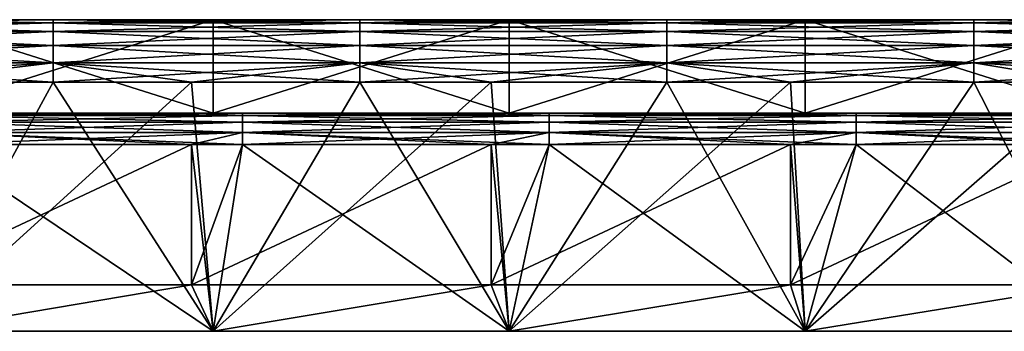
# Model space of a CAD drawing. Header units: millimetres. Extents: x -125 to 125, y -5 to 106.
# Tile 111 of 206: x -63 to -32, y 96 to 106. Entities that reach past the tile are written whole.
import ezdxf

# ---------------------------------------------------------------- set-up
doc = ezdxf.new("R2010")
doc.units = ezdxf.units.MM
doc.header["$LTSCALE"] = 65.185185
for name, color, linetype in [('241', 7, 'CONTINUOUS'), ('242', 7, 'CONTINUOUS'), ('243', 7, 'CONTINUOUS'), ('244', 7, 'CONTINUOUS'), ('248', 7, 'CONTINUOUS'), ('250', 7, 'CONTINUOUS'), ('254', 7, 'CONTINUOUS'), ('255', 7, 'CONTINUOUS'), ('256', 7, 'CONTINUOUS'), ('257', 7, 'CONTINUOUS'), ('258', 7, 'CONTINUOUS'), ('262', 7, 'CONTINUOUS'), ('269', 7, 'CONTINUOUS'), ('270', 7, 'CONTINUOUS')]:
    doc.layers.add(name, color=color, linetype=linetype)

msp = doc.modelspace()

# ---------------------------------------------------------------- linework, layer by layer
at = {"layer": '241', "linetype": 'CONTINUOUS'}
for points in [[(-67.308, 106, 53.5), (-71.986, 105.902, 54.118), (-62.136, 106, 53.5), (-67.308, 106, 53.5)], [(-62.136, 106, 53.5), (-71.986, 105.902, 54.118), (-62.136, 105.902, 54.118), (-62.136, 106, 53.5)], [(-71.986, 105.902, 54.118), (-71.986, 105.618, 54.676), (-62.136, 105.902, 54.118), (-71.986, 105.902, 54.118)], [(-62.136, 105.902, 54.118), (-71.986, 105.618, 54.676), (-62.136, 105.618, 54.676), (-62.136, 105.902, 54.118)], [(-52.286, 106, 53.5), (-62.136, 105.902, 54.118), (-52.286, 105.902, 54.118), (-52.286, 106, 53.5)], [(-57.692, 106, 53.5), (-62.136, 105.902, 54.118), (-52.286, 106, 53.5), (-57.692, 106, 53.5)], [(-62.136, 106, 53.5), (-62.136, 105.902, 54.118), (-57.692, 106, 53.5), (-62.136, 106, 53.5)], [(-52.286, 105.902, 54.118), (-62.136, 105.618, 54.676), (-52.286, 105.618, 54.676), (-52.286, 105.902, 54.118)], [(-62.136, 105.902, 54.118), (-62.136, 105.618, 54.676), (-52.286, 105.902, 54.118), (-62.136, 105.902, 54.118)], [(-42.436, 106, 53.5), (-52.286, 105.902, 54.118), (-42.436, 105.902, 54.118), (-42.436, 106, 53.5)], [(-48.077, 106, 53.5), (-52.286, 105.902, 54.118), (-42.436, 106, 53.5), (-48.077, 106, 53.5)], [(-52.286, 106, 53.5), (-52.286, 105.902, 54.118), (-48.077, 106, 53.5), (-52.286, 106, 53.5)], [(-42.436, 105.902, 54.118), (-52.286, 105.618, 54.676), (-42.436, 105.618, 54.676), (-42.436, 105.902, 54.118)], [(-52.286, 105.902, 54.118), (-52.286, 105.618, 54.676), (-42.436, 105.902, 54.118), (-52.286, 105.902, 54.118)], [(-32.587, 106, 53.5), (-42.436, 105.902, 54.118), (-32.587, 105.902, 54.118), (-32.587, 106, 53.5)], [(-38.462, 106, 53.5), (-42.436, 105.902, 54.118), (-32.587, 106, 53.5), (-38.462, 106, 53.5)], [(-42.436, 106, 53.5), (-42.436, 105.902, 54.118), (-38.462, 106, 53.5), (-42.436, 106, 53.5)], [(-42.436, 105.902, 54.118), (-42.436, 105.618, 54.676), (-32.587, 105.902, 54.118), (-42.436, 105.902, 54.118)], [(-32.587, 105.902, 54.118), (-42.436, 105.618, 54.676), (-32.587, 105.618, 54.676), (-32.587, 105.902, 54.118)], [(-22.737, 106, 53.5), (-32.587, 105.902, 54.118), (-22.737, 105.902, 54.118), (-22.737, 106, 53.5)], [(-28.846, 106, 53.5), (-32.587, 105.902, 54.118), (-22.737, 106, 53.5), (-28.846, 106, 53.5)], [(-32.587, 106, 53.5), (-32.587, 105.902, 54.118), (-28.846, 106, 53.5), (-32.587, 106, 53.5)], [(-22.737, 105.902, 54.118), (-32.587, 105.618, 54.676), (-22.737, 105.618, 54.676), (-22.737, 105.902, 54.118)], [(-32.587, 105.902, 54.118), (-32.587, 105.618, 54.676), (-22.737, 105.902, 54.118), (-32.587, 105.902, 54.118)], [(-71.986, 105.618, 54.676), (-71.986, 105.176, 55.118), (-62.136, 105.618, 54.676), (-71.986, 105.618, 54.676)], [(-62.136, 105.618, 54.676), (-71.986, 105.176, 55.118), (-62.136, 105.176, 55.118), (-62.136, 105.618, 54.676)], [(-62.136, 105.618, 54.676), (-62.136, 105.176, 55.118), (-52.286, 105.618, 54.676), (-62.136, 105.618, 54.676)], [(-52.286, 105.618, 54.676), (-62.136, 105.176, 55.118), (-52.286, 105.176, 55.118), (-52.286, 105.618, 54.676)], [(-42.436, 105.618, 54.676), (-52.286, 105.176, 55.118), (-42.436, 105.176, 55.118), (-42.436, 105.618, 54.676)], [(-52.286, 105.618, 54.676), (-52.286, 105.176, 55.118), (-42.436, 105.618, 54.676), (-52.286, 105.618, 54.676)], [(-42.436, 105.618, 54.676), (-42.436, 105.176, 55.118), (-32.587, 105.618, 54.676), (-42.436, 105.618, 54.676)], [(-32.587, 105.618, 54.676), (-42.436, 105.176, 55.118), (-32.587, 105.176, 55.118), (-32.587, 105.618, 54.676)], [(-22.737, 105.618, 54.676), (-32.587, 105.176, 55.118), (-22.737, 105.176, 55.118), (-22.737, 105.618, 54.676)], [(-32.587, 105.618, 54.676), (-32.587, 105.176, 55.118), (-22.737, 105.618, 54.676), (-32.587, 105.618, 54.676)], [(-62.136, 105.176, 55.118), (-71.986, 104.618, 55.402), (-62.136, 104.618, 55.402), (-62.136, 105.176, 55.118)], [(-71.986, 105.176, 55.118), (-71.986, 104.618, 55.402), (-62.136, 105.176, 55.118), (-71.986, 105.176, 55.118)], [(-52.286, 105.176, 55.118), (-62.136, 104.618, 55.402), (-52.286, 104.618, 55.402), (-52.286, 105.176, 55.118)], [(-62.136, 105.176, 55.118), (-62.136, 104.618, 55.402), (-52.286, 105.176, 55.118), (-62.136, 105.176, 55.118)], [(-52.286, 105.176, 55.118), (-52.286, 104.618, 55.402), (-42.436, 105.176, 55.118), (-52.286, 105.176, 55.118)], [(-42.436, 105.176, 55.118), (-52.286, 104.618, 55.402), (-42.436, 104.618, 55.402), (-42.436, 105.176, 55.118)], [(-32.587, 105.176, 55.118), (-42.436, 104.618, 55.402), (-32.587, 104.618, 55.402), (-32.587, 105.176, 55.118)], [(-42.436, 105.176, 55.118), (-42.436, 104.618, 55.402), (-32.587, 105.176, 55.118), (-42.436, 105.176, 55.118)], [(-22.737, 105.176, 55.118), (-32.587, 104.618, 55.402), (-22.737, 104.618, 55.402), (-22.737, 105.176, 55.118)], [(-32.587, 105.176, 55.118), (-32.587, 104.618, 55.402), (-22.737, 105.176, 55.118), (-32.587, 105.176, 55.118)], [(-71.986, 104.618, 55.402), (-71.986, 104, 55.5), (-62.136, 104.618, 55.402), (-71.986, 104.618, 55.402)], [(-62.136, 104.618, 55.402), (-71.986, 104, 55.5), (-67.308, 104, 55.5), (-62.136, 104.618, 55.402)], [(-62.136, 104, 55.5), (-62.136, 104.618, 55.402), (-67.308, 104, 55.5), (-62.136, 104, 55.5)], [(-52.286, 104.618, 55.402), (-62.136, 104, 55.5), (-57.692, 104, 55.5), (-52.286, 104.618, 55.402)], [(-62.136, 104.618, 55.402), (-62.136, 104, 55.5), (-52.286, 104.618, 55.402), (-62.136, 104.618, 55.402)], [(-52.286, 104, 55.5), (-52.286, 104.618, 55.402), (-57.692, 104, 55.5), (-52.286, 104, 55.5)], [(-42.436, 104.618, 55.402), (-52.286, 104, 55.5), (-48.077, 104, 55.5), (-42.436, 104.618, 55.402)], [(-52.286, 104.618, 55.402), (-52.286, 104, 55.5), (-42.436, 104.618, 55.402), (-52.286, 104.618, 55.402)], [(-42.436, 104, 55.5), (-42.436, 104.618, 55.402), (-48.077, 104, 55.5), (-42.436, 104, 55.5)], [(-32.587, 104.618, 55.402), (-42.436, 104, 55.5), (-38.462, 104, 55.5), (-32.587, 104.618, 55.402)], [(-42.436, 104.618, 55.402), (-42.436, 104, 55.5), (-32.587, 104.618, 55.402), (-42.436, 104.618, 55.402)], [(-32.587, 104, 55.5), (-32.587, 104.618, 55.402), (-38.462, 104, 55.5), (-32.587, 104, 55.5)], [(-22.737, 104.618, 55.402), (-32.587, 104, 55.5), (-28.846, 104, 55.5), (-22.737, 104.618, 55.402)], [(-32.587, 104.618, 55.402), (-32.587, 104, 55.5), (-22.737, 104.618, 55.402), (-32.587, 104.618, 55.402)]]:
    msp.add_3dface(points, dxfattribs=at)
at = {"layer": '242', "linetype": 'CONTINUOUS'}
for points in [[(-62.136, 106, -53.5), (-67.308, 106, -53.5), (-66.5, 106, -45.5), (-62.136, 106, -53.5)], [(-67.308, 106, 53.5), (-62.136, 106, 53.5), (-66.5, 106, 45.5), (-67.308, 106, 53.5)], [(-57, 106, -45.5), (-62.136, 106, -53.5), (-66.5, 106, -45.5), (-57, 106, -45.5)], [(-66.5, 106, 45.5), (-57.692, 106, 53.5), (-57, 106, 45.5), (-66.5, 106, 45.5)], [(-62.136, 106, 53.5), (-57.692, 106, 53.5), (-66.5, 106, 45.5), (-62.136, 106, 53.5)], [(-57.692, 106, -53.5), (-62.136, 106, -53.5), (-57, 106, -45.5), (-57.692, 106, -53.5)], [(-52.286, 106, -53.5), (-57.692, 106, -53.5), (-57, 106, -45.5), (-52.286, 106, -53.5)], [(-57.692, 106, 53.5), (-52.286, 106, 53.5), (-57, 106, 45.5), (-57.692, 106, 53.5)], [(-47.5, 106, -45.5), (-52.286, 106, -53.5), (-57, 106, -45.5), (-47.5, 106, -45.5)], [(-52.286, 106, 53.5), (-48.077, 106, 53.5), (-57, 106, 45.5), (-52.286, 106, 53.5)], [(-57, 106, 45.5), (-48.077, 106, 53.5), (-47.5, 106, 45.5), (-57, 106, 45.5)], [(-48.077, 106, -53.5), (-52.286, 106, -53.5), (-47.5, 106, -45.5), (-48.077, 106, -53.5)], [(-42.436, 106, -53.5), (-48.077, 106, -53.5), (-47.5, 106, -45.5), (-42.436, 106, -53.5)], [(-48.077, 106, 53.5), (-42.436, 106, 53.5), (-47.5, 106, 45.5), (-48.077, 106, 53.5)], [(-38, 106, -45.5), (-42.436, 106, -53.5), (-47.5, 106, -45.5), (-38, 106, -45.5)], [(-42.436, 106, 53.5), (-38.462, 106, 53.5), (-47.5, 106, 45.5), (-42.436, 106, 53.5)], [(-47.5, 106, 45.5), (-38.462, 106, 53.5), (-38, 106, 45.5), (-47.5, 106, 45.5)], [(-38.462, 106, -53.5), (-42.436, 106, -53.5), (-38, 106, -45.5), (-38.462, 106, -53.5)], [(-32.587, 106, -53.5), (-38.462, 106, -53.5), (-38, 106, -45.5), (-32.587, 106, -53.5)], [(-38.462, 106, 53.5), (-32.587, 106, 53.5), (-38, 106, 45.5), (-38.462, 106, 53.5)], [(-28.5, 106, -45.5), (-32.587, 106, -53.5), (-38, 106, -45.5), (-28.5, 106, -45.5)], [(-32.587, 106, 53.5), (-28.846, 106, 53.5), (-38, 106, 45.5), (-32.587, 106, 53.5)], [(-38, 106, 45.5), (-28.846, 106, 53.5), (-28.5, 106, 45.5), (-38, 106, 45.5)], [(-28.846, 106, -53.5), (-32.587, 106, -53.5), (-28.5, 106, -45.5), (-28.846, 106, -53.5)]]:
    msp.add_3dface(points, dxfattribs=at)
at = {"layer": '243', "linetype": 'CONTINUOUS'}
for points in [[(-71.986, 106, -53.5), (-67.308, 106, -53.5), (-62.136, 105.902, -54.118), (-71.986, 106, -53.5)], [(-71.986, 105.902, -54.118), (-71.986, 106, -53.5), (-62.136, 105.902, -54.118), (-71.986, 105.902, -54.118)], [(-62.136, 105.618, -54.676), (-71.986, 105.902, -54.118), (-62.136, 105.902, -54.118), (-62.136, 105.618, -54.676)], [(-71.986, 105.618, -54.676), (-71.986, 105.902, -54.118), (-62.136, 105.618, -54.676), (-71.986, 105.618, -54.676)], [(-67.308, 106, -53.5), (-62.136, 106, -53.5), (-62.136, 105.902, -54.118), (-67.308, 106, -53.5)], [(-62.136, 105.902, -54.118), (-62.136, 106, -53.5), (-52.286, 105.902, -54.118), (-62.136, 105.902, -54.118)], [(-62.136, 106, -53.5), (-57.692, 106, -53.5), (-52.286, 105.902, -54.118), (-62.136, 106, -53.5)], [(-52.286, 105.618, -54.676), (-62.136, 105.902, -54.118), (-52.286, 105.902, -54.118), (-52.286, 105.618, -54.676)], [(-62.136, 105.618, -54.676), (-62.136, 105.902, -54.118), (-52.286, 105.618, -54.676), (-62.136, 105.618, -54.676)], [(-57.692, 106, -53.5), (-52.286, 106, -53.5), (-52.286, 105.902, -54.118), (-57.692, 106, -53.5)], [(-52.286, 106, -53.5), (-48.077, 106, -53.5), (-42.436, 105.902, -54.118), (-52.286, 106, -53.5)], [(-52.286, 105.902, -54.118), (-52.286, 106, -53.5), (-42.436, 105.902, -54.118), (-52.286, 105.902, -54.118)], [(-52.286, 105.618, -54.676), (-52.286, 105.902, -54.118), (-42.436, 105.618, -54.676), (-52.286, 105.618, -54.676)], [(-42.436, 105.618, -54.676), (-52.286, 105.902, -54.118), (-42.436, 105.902, -54.118), (-42.436, 105.618, -54.676)], [(-48.077, 106, -53.5), (-42.436, 106, -53.5), (-42.436, 105.902, -54.118), (-48.077, 106, -53.5)], [(-42.436, 106, -53.5), (-38.462, 106, -53.5), (-32.587, 105.902, -54.118), (-42.436, 106, -53.5)], [(-42.436, 105.902, -54.118), (-42.436, 106, -53.5), (-32.587, 105.902, -54.118), (-42.436, 105.902, -54.118)], [(-42.436, 105.618, -54.676), (-42.436, 105.902, -54.118), (-32.587, 105.618, -54.676), (-42.436, 105.618, -54.676)], [(-32.587, 105.618, -54.676), (-42.436, 105.902, -54.118), (-32.587, 105.902, -54.118), (-32.587, 105.618, -54.676)], [(-38.462, 106, -53.5), (-32.587, 106, -53.5), (-32.587, 105.902, -54.118), (-38.462, 106, -53.5)], [(-32.587, 106, -53.5), (-28.846, 106, -53.5), (-22.737, 105.902, -54.118), (-32.587, 106, -53.5)], [(-32.587, 105.902, -54.118), (-32.587, 106, -53.5), (-22.737, 105.902, -54.118), (-32.587, 105.902, -54.118)], [(-22.737, 105.618, -54.676), (-32.587, 105.902, -54.118), (-22.737, 105.902, -54.118), (-22.737, 105.618, -54.676)], [(-32.587, 105.618, -54.676), (-32.587, 105.902, -54.118), (-22.737, 105.618, -54.676), (-32.587, 105.618, -54.676)], [(-62.136, 105.176, -55.118), (-71.986, 105.618, -54.676), (-62.136, 105.618, -54.676), (-62.136, 105.176, -55.118)], [(-71.986, 105.176, -55.118), (-71.986, 105.618, -54.676), (-62.136, 105.176, -55.118), (-71.986, 105.176, -55.118)], [(-52.286, 105.176, -55.118), (-62.136, 105.618, -54.676), (-52.286, 105.618, -54.676), (-52.286, 105.176, -55.118)], [(-62.136, 105.176, -55.118), (-62.136, 105.618, -54.676), (-52.286, 105.176, -55.118), (-62.136, 105.176, -55.118)], [(-52.286, 105.176, -55.118), (-52.286, 105.618, -54.676), (-42.436, 105.176, -55.118), (-52.286, 105.176, -55.118)], [(-42.436, 105.176, -55.118), (-52.286, 105.618, -54.676), (-42.436, 105.618, -54.676), (-42.436, 105.176, -55.118)], [(-42.436, 105.176, -55.118), (-42.436, 105.618, -54.676), (-32.587, 105.176, -55.118), (-42.436, 105.176, -55.118)], [(-32.587, 105.176, -55.118), (-42.436, 105.618, -54.676), (-32.587, 105.618, -54.676), (-32.587, 105.176, -55.118)], [(-22.737, 105.176, -55.118), (-32.587, 105.618, -54.676), (-22.737, 105.618, -54.676), (-22.737, 105.176, -55.118)], [(-32.587, 105.176, -55.118), (-32.587, 105.618, -54.676), (-22.737, 105.176, -55.118), (-32.587, 105.176, -55.118)], [(-62.136, 104.618, -55.402), (-71.986, 105.176, -55.118), (-62.136, 105.176, -55.118), (-62.136, 104.618, -55.402)], [(-71.986, 104.618, -55.402), (-71.986, 105.176, -55.118), (-62.136, 104.618, -55.402), (-71.986, 104.618, -55.402)], [(-52.286, 104.618, -55.402), (-62.136, 105.176, -55.118), (-52.286, 105.176, -55.118), (-52.286, 104.618, -55.402)], [(-62.136, 104.618, -55.402), (-62.136, 105.176, -55.118), (-52.286, 104.618, -55.402), (-62.136, 104.618, -55.402)], [(-52.286, 104.618, -55.402), (-52.286, 105.176, -55.118), (-42.436, 104.618, -55.402), (-52.286, 104.618, -55.402)], [(-42.436, 104.618, -55.402), (-52.286, 105.176, -55.118), (-42.436, 105.176, -55.118), (-42.436, 104.618, -55.402)], [(-42.436, 104.618, -55.402), (-42.436, 105.176, -55.118), (-32.587, 104.618, -55.402), (-42.436, 104.618, -55.402)], [(-32.587, 104.618, -55.402), (-42.436, 105.176, -55.118), (-32.587, 105.176, -55.118), (-32.587, 104.618, -55.402)], [(-32.587, 104.618, -55.402), (-32.587, 105.176, -55.118), (-22.737, 104.618, -55.402), (-32.587, 104.618, -55.402)], [(-22.737, 104.618, -55.402), (-32.587, 105.176, -55.118), (-22.737, 105.176, -55.118), (-22.737, 104.618, -55.402)], [(-62.136, 104, -55.5), (-71.986, 104.618, -55.402), (-62.136, 104.618, -55.402), (-62.136, 104, -55.5)], [(-67.308, 104, -55.5), (-71.986, 104.618, -55.402), (-62.136, 104, -55.5), (-67.308, 104, -55.5)], [(-62.136, 104, -55.5), (-62.136, 104.618, -55.402), (-57.692, 104, -55.5), (-62.136, 104, -55.5)], [(-52.286, 104, -55.5), (-62.136, 104.618, -55.402), (-52.286, 104.618, -55.402), (-52.286, 104, -55.5)], [(-57.692, 104, -55.5), (-62.136, 104.618, -55.402), (-52.286, 104, -55.5), (-57.692, 104, -55.5)], [(-42.436, 104, -55.5), (-52.286, 104.618, -55.402), (-42.436, 104.618, -55.402), (-42.436, 104, -55.5)], [(-48.077, 104, -55.5), (-52.286, 104.618, -55.402), (-42.436, 104, -55.5), (-48.077, 104, -55.5)], [(-52.286, 104, -55.5), (-52.286, 104.618, -55.402), (-48.077, 104, -55.5), (-52.286, 104, -55.5)], [(-42.436, 104, -55.5), (-42.436, 104.618, -55.402), (-38.462, 104, -55.5), (-42.436, 104, -55.5)], [(-38.462, 104, -55.5), (-42.436, 104.618, -55.402), (-32.587, 104, -55.5), (-38.462, 104, -55.5)], [(-32.587, 104, -55.5), (-42.436, 104.618, -55.402), (-32.587, 104.618, -55.402), (-32.587, 104, -55.5)], [(-32.587, 104, -55.5), (-32.587, 104.618, -55.402), (-28.846, 104, -55.5), (-32.587, 104, -55.5)], [(-28.846, 104, -55.5), (-32.587, 104.618, -55.402), (-22.737, 104, -55.5), (-28.846, 104, -55.5)], [(-22.737, 104, -55.5), (-32.587, 104.618, -55.402), (-22.737, 104.618, -55.402), (-22.737, 104, -55.5)]]:
    msp.add_3dface(points, dxfattribs=at)
at = {"layer": '244', "linetype": 'CONTINUOUS'}
for points in [[(-67.308, 104, -55.5), (-62.136, 104, -55.5), (-66.5, 96, -55.5), (-67.308, 104, -55.5)], [(-62.136, 104, -55.5), (-57.692, 104, -55.5), (-66.5, 96, -55.5), (-62.136, 104, -55.5)], [(-66.5, 96, -55.5), (-57.692, 104, -55.5), (-57, 96, -55.5), (-66.5, 96, -55.5)], [(-57.692, 104, -55.5), (-52.286, 104, -55.5), (-57, 96, -55.5), (-57.692, 104, -55.5)], [(-52.286, 104, -55.5), (-48.077, 104, -55.5), (-57, 96, -55.5), (-52.286, 104, -55.5)], [(-57, 96, -55.5), (-48.077, 104, -55.5), (-47.5, 96, -55.5), (-57, 96, -55.5)], [(-48.077, 104, -55.5), (-42.436, 104, -55.5), (-47.5, 96, -55.5), (-48.077, 104, -55.5)], [(-47.5, 96, -55.5), (-38.462, 104, -55.5), (-38, 96, -55.5), (-47.5, 96, -55.5)], [(-42.436, 104, -55.5), (-38.462, 104, -55.5), (-47.5, 96, -55.5), (-42.436, 104, -55.5)], [(-38.462, 104, -55.5), (-32.587, 104, -55.5), (-38, 96, -55.5), (-38.462, 104, -55.5)], [(-38, 96, -55.5), (-28.846, 104, -55.5), (-28.5, 96, -55.5), (-38, 96, -55.5)], [(-32.587, 104, -55.5), (-28.846, 104, -55.5), (-38, 96, -55.5), (-32.587, 104, -55.5)]]:
    msp.add_3dface(points, dxfattribs=at)
at = {"layer": '248', "linetype": 'CONTINUOUS'}
for points in [[(-62.136, 104, 55.5), (-67.308, 104, 55.5), (-66.5, 96, 55.5), (-62.136, 104, 55.5)], [(-57, 96, 55.5), (-62.136, 104, 55.5), (-66.5, 96, 55.5), (-57, 96, 55.5)], [(-57.692, 104, 55.5), (-62.136, 104, 55.5), (-57, 96, 55.5), (-57.692, 104, 55.5)], [(-52.286, 104, 55.5), (-57.692, 104, 55.5), (-57, 96, 55.5), (-52.286, 104, 55.5)], [(-47.5, 96, 55.5), (-52.286, 104, 55.5), (-57, 96, 55.5), (-47.5, 96, 55.5)], [(-48.077, 104, 55.5), (-52.286, 104, 55.5), (-47.5, 96, 55.5), (-48.077, 104, 55.5)], [(-42.436, 104, 55.5), (-48.077, 104, 55.5), (-47.5, 96, 55.5), (-42.436, 104, 55.5)], [(-38, 96, 55.5), (-42.436, 104, 55.5), (-47.5, 96, 55.5), (-38, 96, 55.5)], [(-38.462, 104, 55.5), (-42.436, 104, 55.5), (-38, 96, 55.5), (-38.462, 104, 55.5)], [(-32.587, 104, 55.5), (-38.462, 104, 55.5), (-38, 96, 55.5), (-32.587, 104, 55.5)], [(-28.5, 96, 55.5), (-32.587, 104, 55.5), (-38, 96, 55.5), (-28.5, 96, 55.5)], [(-28.846, 104, 55.5), (-32.587, 104, 55.5), (-28.5, 96, 55.5), (-28.846, 104, 55.5)]]:
    msp.add_3dface(points, dxfattribs=at)
at = {"layer": '250', "linetype": 'CONTINUOUS'}
for points in [[(-57, 96, -52.5), (-65.911, 102, -52.5), (-66.5, 96, -52.5), (-57, 96, -52.5)], [(-57.692, 102, -52.5), (-65.911, 102, -52.5), (-57, 96, -52.5), (-57.692, 102, -52.5)], [(-56.061, 102, -52.5), (-57.692, 102, -52.5), (-57, 96, -52.5), (-56.061, 102, -52.5)], [(-47.5, 96, -52.5), (-56.061, 102, -52.5), (-57, 96, -52.5), (-47.5, 96, -52.5)], [(-48.077, 102, -52.5), (-56.061, 102, -52.5), (-47.5, 96, -52.5), (-48.077, 102, -52.5)], [(-46.212, 102, -52.5), (-48.077, 102, -52.5), (-47.5, 96, -52.5), (-46.212, 102, -52.5)], [(-38, 96, -52.5), (-46.212, 102, -52.5), (-47.5, 96, -52.5), (-38, 96, -52.5)], [(-38.462, 102, -52.5), (-46.212, 102, -52.5), (-38, 96, -52.5), (-38.462, 102, -52.5)], [(-36.362, 102, -52.5), (-38.462, 102, -52.5), (-38, 96, -52.5), (-36.362, 102, -52.5)], [(-28.5, 96, -52.5), (-36.362, 102, -52.5), (-38, 96, -52.5), (-28.5, 96, -52.5)], [(-28.846, 102, -52.5), (-36.362, 102, -52.5), (-28.5, 96, -52.5), (-28.846, 102, -52.5)]]:
    msp.add_3dface(points, dxfattribs=at)
at = {"layer": '254', "linetype": 'CONTINUOUS'}
for points in [[(-57.692, 102, 52.5), (-67.308, 97.488, 52.5), (-65.911, 102, 52.5), (-57.692, 102, 52.5)], [(-57.692, 97.488, 52.5), (-67.308, 97.488, 52.5), (-57.692, 102, 52.5), (-57.692, 97.488, 52.5)], [(-56.061, 102, 52.5), (-57.692, 97.488, 52.5), (-57.692, 102, 52.5), (-56.061, 102, 52.5)], [(-48.077, 102, 52.5), (-57.692, 97.488, 52.5), (-56.061, 102, 52.5), (-48.077, 102, 52.5)], [(-48.077, 97.488, 52.5), (-57.692, 97.488, 52.5), (-48.077, 102, 52.5), (-48.077, 97.488, 52.5)], [(-46.212, 102, 52.5), (-48.077, 97.488, 52.5), (-48.077, 102, 52.5), (-46.212, 102, 52.5)], [(-38.462, 102, 52.5), (-48.077, 97.488, 52.5), (-46.212, 102, 52.5), (-38.462, 102, 52.5)], [(-38.462, 97.488, 52.5), (-48.077, 97.488, 52.5), (-38.462, 102, 52.5), (-38.462, 97.488, 52.5)], [(-36.362, 102, 52.5), (-38.462, 97.488, 52.5), (-38.462, 102, 52.5), (-36.362, 102, 52.5)], [(-28.846, 102, 52.5), (-38.462, 97.488, 52.5), (-36.362, 102, 52.5), (-28.846, 102, 52.5)], [(-28.846, 97.488, 52.5), (-38.462, 97.488, 52.5), (-28.846, 102, 52.5), (-28.846, 97.488, 52.5)], [(-67.308, 97.488, 52.5), (-57.692, 97.488, 52.5), (-66.5, 96, 52.5), (-67.308, 97.488, 52.5)], [(-66.5, 96, 52.5), (-57.692, 97.488, 52.5), (-57, 96, 52.5), (-66.5, 96, 52.5)], [(-57.692, 97.488, 52.5), (-48.077, 97.488, 52.5), (-57, 96, 52.5), (-57.692, 97.488, 52.5)], [(-57, 96, 52.5), (-48.077, 97.488, 52.5), (-47.5, 96, 52.5), (-57, 96, 52.5)], [(-48.077, 97.488, 52.5), (-38.462, 97.488, 52.5), (-47.5, 96, 52.5), (-48.077, 97.488, 52.5)], [(-47.5, 96, 52.5), (-38.462, 97.488, 52.5), (-38, 96, 52.5), (-47.5, 96, 52.5)], [(-38.462, 97.488, 52.5), (-28.846, 97.488, 52.5), (-38, 96, 52.5), (-38.462, 97.488, 52.5)], [(-38, 96, 52.5), (-28.846, 97.488, 52.5), (-28.5, 96, 52.5), (-38, 96, 52.5)]]:
    msp.add_3dface(points, dxfattribs=at)
at = {"layer": '255', "linetype": 'CONTINUOUS'}
for points in [[(-65.911, 103, 51.5), (-56.061, 102.924, 51.883), (-65.911, 102.924, 51.883), (-65.911, 103, 51.5)], [(-57.692, 103, 51.5), (-56.061, 102.924, 51.883), (-65.911, 103, 51.5), (-57.692, 103, 51.5)], [(-65.911, 102.924, 51.883), (-56.061, 102.707, 52.207), (-65.911, 102.707, 52.207), (-65.911, 102.924, 51.883)], [(-56.061, 102.924, 51.883), (-56.061, 102.707, 52.207), (-65.911, 102.924, 51.883), (-56.061, 102.924, 51.883)], [(-56.061, 103, 51.5), (-56.061, 102.924, 51.883), (-57.692, 103, 51.5), (-56.061, 103, 51.5)], [(-56.061, 103, 51.5), (-46.212, 102.924, 51.883), (-56.061, 102.924, 51.883), (-56.061, 103, 51.5)], [(-48.077, 103, 51.5), (-46.212, 102.924, 51.883), (-56.061, 103, 51.5), (-48.077, 103, 51.5)], [(-56.061, 102.924, 51.883), (-46.212, 102.707, 52.207), (-56.061, 102.707, 52.207), (-56.061, 102.924, 51.883)], [(-46.212, 102.924, 51.883), (-46.212, 102.707, 52.207), (-56.061, 102.924, 51.883), (-46.212, 102.924, 51.883)], [(-46.212, 103, 51.5), (-46.212, 102.924, 51.883), (-48.077, 103, 51.5), (-46.212, 103, 51.5)], [(-46.212, 103, 51.5), (-36.362, 102.924, 51.883), (-46.212, 102.924, 51.883), (-46.212, 103, 51.5)], [(-38.462, 103, 51.5), (-36.362, 102.924, 51.883), (-46.212, 103, 51.5), (-38.462, 103, 51.5)], [(-46.212, 102.924, 51.883), (-36.362, 102.707, 52.207), (-46.212, 102.707, 52.207), (-46.212, 102.924, 51.883)], [(-36.362, 102.924, 51.883), (-36.362, 102.707, 52.207), (-46.212, 102.924, 51.883), (-36.362, 102.924, 51.883)], [(-36.362, 103, 51.5), (-36.362, 102.924, 51.883), (-38.462, 103, 51.5), (-36.362, 103, 51.5)], [(-36.362, 103, 51.5), (-26.512, 102.924, 51.883), (-36.362, 102.924, 51.883), (-36.362, 103, 51.5)], [(-28.846, 103, 51.5), (-26.512, 102.924, 51.883), (-36.362, 103, 51.5), (-28.846, 103, 51.5)], [(-36.362, 102.924, 51.883), (-26.512, 102.707, 52.207), (-36.362, 102.707, 52.207), (-36.362, 102.924, 51.883)], [(-26.512, 102.924, 51.883), (-26.512, 102.707, 52.207), (-36.362, 102.924, 51.883), (-26.512, 102.924, 51.883)], [(-65.911, 102.707, 52.207), (-56.061, 102.383, 52.424), (-65.911, 102.383, 52.424), (-65.911, 102.707, 52.207)], [(-56.061, 102.707, 52.207), (-56.061, 102.383, 52.424), (-65.911, 102.707, 52.207), (-56.061, 102.707, 52.207)], [(-56.061, 102.707, 52.207), (-46.212, 102.383, 52.424), (-56.061, 102.383, 52.424), (-56.061, 102.707, 52.207)], [(-46.212, 102.707, 52.207), (-46.212, 102.383, 52.424), (-56.061, 102.707, 52.207), (-46.212, 102.707, 52.207)], [(-46.212, 102.707, 52.207), (-36.362, 102.383, 52.424), (-46.212, 102.383, 52.424), (-46.212, 102.707, 52.207)], [(-36.362, 102.707, 52.207), (-36.362, 102.383, 52.424), (-46.212, 102.707, 52.207), (-36.362, 102.707, 52.207)], [(-36.362, 102.707, 52.207), (-26.512, 102.383, 52.424), (-36.362, 102.383, 52.424), (-36.362, 102.707, 52.207)], [(-26.512, 102.707, 52.207), (-26.512, 102.383, 52.424), (-36.362, 102.707, 52.207), (-26.512, 102.707, 52.207)], [(-57.692, 102, 52.5), (-65.911, 102, 52.5), (-65.911, 102.383, 52.424), (-57.692, 102, 52.5)], [(-56.061, 102.383, 52.424), (-56.061, 102, 52.5), (-65.911, 102.383, 52.424), (-56.061, 102.383, 52.424)], [(-56.061, 102, 52.5), (-57.692, 102, 52.5), (-65.911, 102.383, 52.424), (-56.061, 102, 52.5)], [(-48.077, 102, 52.5), (-56.061, 102, 52.5), (-56.061, 102.383, 52.424), (-48.077, 102, 52.5)], [(-46.212, 102.383, 52.424), (-46.212, 102, 52.5), (-56.061, 102.383, 52.424), (-46.212, 102.383, 52.424)], [(-46.212, 102, 52.5), (-48.077, 102, 52.5), (-56.061, 102.383, 52.424), (-46.212, 102, 52.5)], [(-38.462, 102, 52.5), (-46.212, 102, 52.5), (-46.212, 102.383, 52.424), (-38.462, 102, 52.5)], [(-36.362, 102.383, 52.424), (-36.362, 102, 52.5), (-46.212, 102.383, 52.424), (-36.362, 102.383, 52.424)], [(-36.362, 102, 52.5), (-38.462, 102, 52.5), (-46.212, 102.383, 52.424), (-36.362, 102, 52.5)], [(-28.846, 102, 52.5), (-36.362, 102, 52.5), (-36.362, 102.383, 52.424), (-28.846, 102, 52.5)], [(-26.512, 102.383, 52.424), (-26.512, 102, 52.5), (-36.362, 102.383, 52.424), (-26.512, 102.383, 52.424)], [(-26.512, 102, 52.5), (-28.846, 102, 52.5), (-36.362, 102.383, 52.424), (-26.512, 102, 52.5)]]:
    msp.add_3dface(points, dxfattribs=at)
at = {"layer": '256', "linetype": 'CONTINUOUS'}
for points in [[(-57.692, 103, -51.5), (-67.308, 103, -46.988), (-65.911, 103, -51.5), (-57.692, 103, -51.5)], [(-67.308, 103, -46.988), (-57.692, 103, -46.988), (-66.5, 103, -45.5), (-67.308, 103, -46.988)], [(-57.692, 103, -46.988), (-67.308, 103, -46.988), (-57.692, 103, -51.5), (-57.692, 103, -46.988)], [(-66.5, 103, -45.5), (-57.692, 103, -46.988), (-57, 103, -45.5), (-66.5, 103, -45.5)], [(-57, 103, 45.5), (-65.911, 103, 51.5), (-66.5, 103, 45.5), (-57, 103, 45.5)], [(-57.692, 103, 51.5), (-65.911, 103, 51.5), (-57, 103, 45.5), (-57.692, 103, 51.5)], [(-56.061, 103, 51.5), (-57.692, 103, 51.5), (-57, 103, 45.5), (-56.061, 103, 51.5)], [(-48.077, 103, -46.988), (-57.692, 103, -46.988), (-48.077, 103, -51.5), (-48.077, 103, -46.988)], [(-57.692, 103, -46.988), (-48.077, 103, -46.988), (-57, 103, -45.5), (-57.692, 103, -46.988)], [(-56.061, 103, -51.5), (-57.692, 103, -46.988), (-57.692, 103, -51.5), (-56.061, 103, -51.5)], [(-48.077, 103, -51.5), (-57.692, 103, -46.988), (-56.061, 103, -51.5), (-48.077, 103, -51.5)], [(-47.5, 103, 45.5), (-56.061, 103, 51.5), (-57, 103, 45.5), (-47.5, 103, 45.5)], [(-57, 103, -45.5), (-48.077, 103, -46.988), (-47.5, 103, -45.5), (-57, 103, -45.5)], [(-48.077, 103, 51.5), (-56.061, 103, 51.5), (-47.5, 103, 45.5), (-48.077, 103, 51.5)], [(-46.212, 103, 51.5), (-48.077, 103, 51.5), (-47.5, 103, 45.5), (-46.212, 103, 51.5)], [(-46.212, 103, -51.5), (-48.077, 103, -46.988), (-48.077, 103, -51.5), (-46.212, 103, -51.5)], [(-38.462, 103, -51.5), (-48.077, 103, -46.988), (-46.212, 103, -51.5), (-38.462, 103, -51.5)], [(-48.077, 103, -46.988), (-38.462, 103, -46.988), (-47.5, 103, -45.5), (-48.077, 103, -46.988)], [(-38.462, 103, -46.988), (-48.077, 103, -46.988), (-38.462, 103, -51.5), (-38.462, 103, -46.988)], [(-38, 103, 45.5), (-46.212, 103, 51.5), (-47.5, 103, 45.5), (-38, 103, 45.5)], [(-47.5, 103, -45.5), (-38.462, 103, -46.988), (-38, 103, -45.5), (-47.5, 103, -45.5)], [(-38.462, 103, 51.5), (-46.212, 103, 51.5), (-38, 103, 45.5), (-38.462, 103, 51.5)], [(-36.362, 103, 51.5), (-38.462, 103, 51.5), (-38, 103, 45.5), (-36.362, 103, 51.5)], [(-38.462, 103, -46.988), (-28.846, 103, -46.988), (-38, 103, -45.5), (-38.462, 103, -46.988)], [(-28.846, 103, -46.988), (-38.462, 103, -46.988), (-28.846, 103, -51.5), (-28.846, 103, -46.988)], [(-28.846, 103, -51.5), (-38.462, 103, -46.988), (-36.362, 103, -51.5), (-28.846, 103, -51.5)], [(-36.362, 103, -51.5), (-38.462, 103, -46.988), (-38.462, 103, -51.5), (-36.362, 103, -51.5)], [(-28.5, 103, 45.5), (-36.362, 103, 51.5), (-38, 103, 45.5), (-28.5, 103, 45.5)], [(-38, 103, -45.5), (-28.846, 103, -46.988), (-28.5, 103, -45.5), (-38, 103, -45.5)], [(-28.846, 103, 51.5), (-36.362, 103, 51.5), (-28.5, 103, 45.5), (-28.846, 103, 51.5)]]:
    msp.add_3dface(points, dxfattribs=at)
at = {"layer": '257', "linetype": 'CONTINUOUS'}
for points in [[(-56.061, 103, -51.5), (-57.692, 103, -51.5), (-65.911, 102.924, -51.883), (-56.061, 103, -51.5)], [(-56.061, 102.924, -51.883), (-56.061, 103, -51.5), (-65.911, 102.924, -51.883), (-56.061, 102.924, -51.883)], [(-57.692, 103, -51.5), (-65.911, 103, -51.5), (-65.911, 102.924, -51.883), (-57.692, 103, -51.5)], [(-56.061, 102.707, -52.207), (-56.061, 102.924, -51.883), (-65.911, 102.707, -52.207), (-56.061, 102.707, -52.207)], [(-65.911, 102.707, -52.207), (-56.061, 102.924, -51.883), (-65.911, 102.924, -51.883), (-65.911, 102.707, -52.207)], [(-46.212, 103, -51.5), (-48.077, 103, -51.5), (-56.061, 102.924, -51.883), (-46.212, 103, -51.5)], [(-46.212, 102.924, -51.883), (-46.212, 103, -51.5), (-56.061, 102.924, -51.883), (-46.212, 102.924, -51.883)], [(-48.077, 103, -51.5), (-56.061, 103, -51.5), (-56.061, 102.924, -51.883), (-48.077, 103, -51.5)], [(-56.061, 102.707, -52.207), (-46.212, 102.924, -51.883), (-56.061, 102.924, -51.883), (-56.061, 102.707, -52.207)], [(-46.212, 102.707, -52.207), (-46.212, 102.924, -51.883), (-56.061, 102.707, -52.207), (-46.212, 102.707, -52.207)], [(-36.362, 103, -51.5), (-38.462, 103, -51.5), (-46.212, 102.924, -51.883), (-36.362, 103, -51.5)], [(-36.362, 102.924, -51.883), (-36.362, 103, -51.5), (-46.212, 102.924, -51.883), (-36.362, 102.924, -51.883)], [(-38.462, 103, -51.5), (-46.212, 103, -51.5), (-46.212, 102.924, -51.883), (-38.462, 103, -51.5)], [(-36.362, 102.707, -52.207), (-36.362, 102.924, -51.883), (-46.212, 102.707, -52.207), (-36.362, 102.707, -52.207)], [(-46.212, 102.707, -52.207), (-36.362, 102.924, -51.883), (-46.212, 102.924, -51.883), (-46.212, 102.707, -52.207)], [(-26.512, 103, -51.5), (-28.846, 103, -51.5), (-36.362, 102.924, -51.883), (-26.512, 103, -51.5)], [(-26.512, 102.924, -51.883), (-26.512, 103, -51.5), (-36.362, 102.924, -51.883), (-26.512, 102.924, -51.883)], [(-28.846, 103, -51.5), (-36.362, 103, -51.5), (-36.362, 102.924, -51.883), (-28.846, 103, -51.5)], [(-36.362, 102.707, -52.207), (-26.512, 102.924, -51.883), (-36.362, 102.924, -51.883), (-36.362, 102.707, -52.207)], [(-26.512, 102.707, -52.207), (-26.512, 102.924, -51.883), (-36.362, 102.707, -52.207), (-26.512, 102.707, -52.207)], [(-56.061, 102.383, -52.424), (-56.061, 102.707, -52.207), (-65.911, 102.383, -52.424), (-56.061, 102.383, -52.424)], [(-65.911, 102.383, -52.424), (-56.061, 102.707, -52.207), (-65.911, 102.707, -52.207), (-65.911, 102.383, -52.424)], [(-56.061, 102.383, -52.424), (-46.212, 102.707, -52.207), (-56.061, 102.707, -52.207), (-56.061, 102.383, -52.424)], [(-46.212, 102.383, -52.424), (-46.212, 102.707, -52.207), (-56.061, 102.383, -52.424), (-46.212, 102.383, -52.424)], [(-36.362, 102.383, -52.424), (-36.362, 102.707, -52.207), (-46.212, 102.383, -52.424), (-36.362, 102.383, -52.424)], [(-46.212, 102.383, -52.424), (-36.362, 102.707, -52.207), (-46.212, 102.707, -52.207), (-46.212, 102.383, -52.424)], [(-26.512, 102.383, -52.424), (-26.512, 102.707, -52.207), (-36.362, 102.383, -52.424), (-26.512, 102.383, -52.424)], [(-36.362, 102.383, -52.424), (-26.512, 102.707, -52.207), (-36.362, 102.707, -52.207), (-36.362, 102.383, -52.424)], [(-65.911, 102, -52.5), (-56.061, 102.383, -52.424), (-65.911, 102.383, -52.424), (-65.911, 102, -52.5)], [(-65.911, 102, -52.5), (-57.692, 102, -52.5), (-56.061, 102.383, -52.424), (-65.911, 102, -52.5)], [(-57.692, 102, -52.5), (-56.061, 102, -52.5), (-56.061, 102.383, -52.424), (-57.692, 102, -52.5)], [(-56.061, 102, -52.5), (-46.212, 102.383, -52.424), (-56.061, 102.383, -52.424), (-56.061, 102, -52.5)], [(-56.061, 102, -52.5), (-48.077, 102, -52.5), (-46.212, 102.383, -52.424), (-56.061, 102, -52.5)], [(-48.077, 102, -52.5), (-46.212, 102, -52.5), (-46.212, 102.383, -52.424), (-48.077, 102, -52.5)], [(-46.212, 102, -52.5), (-36.362, 102.383, -52.424), (-46.212, 102.383, -52.424), (-46.212, 102, -52.5)], [(-46.212, 102, -52.5), (-38.462, 102, -52.5), (-36.362, 102.383, -52.424), (-46.212, 102, -52.5)], [(-38.462, 102, -52.5), (-36.362, 102, -52.5), (-36.362, 102.383, -52.424), (-38.462, 102, -52.5)], [(-36.362, 102, -52.5), (-26.512, 102.383, -52.424), (-36.362, 102.383, -52.424), (-36.362, 102, -52.5)], [(-36.362, 102, -52.5), (-28.846, 102, -52.5), (-26.512, 102.383, -52.424), (-36.362, 102, -52.5)]]:
    msp.add_3dface(points, dxfattribs=at)
at = {"layer": '258', "linetype": 'CONTINUOUS'}
for points in [[(-66.5, 106, 45.5), (-57, 106, 45.5), (-66.5, 103, 45.5), (-66.5, 106, 45.5)], [(-57, 106, 45.5), (-57, 103, 45.5), (-66.5, 103, 45.5), (-57, 106, 45.5)], [(-57, 106, 45.5), (-47.5, 106, 45.5), (-57, 103, 45.5), (-57, 106, 45.5)], [(-47.5, 106, 45.5), (-47.5, 103, 45.5), (-57, 103, 45.5), (-47.5, 106, 45.5)], [(-38, 106, 45.5), (-38, 103, 45.5), (-47.5, 103, 45.5), (-38, 106, 45.5)], [(-47.5, 106, 45.5), (-38, 106, 45.5), (-47.5, 103, 45.5), (-47.5, 106, 45.5)], [(-28.5, 106, 45.5), (-28.5, 103, 45.5), (-38, 103, 45.5), (-28.5, 106, 45.5)], [(-38, 106, 45.5), (-28.5, 106, 45.5), (-38, 103, 45.5), (-38, 106, 45.5)]]:
    msp.add_3dface(points, dxfattribs=at)
at = {"layer": '262', "linetype": 'CONTINUOUS'}
for points in [[(-57, 106, -45.5), (-66.5, 106, -45.5), (-57, 103, -45.5), (-57, 106, -45.5)], [(-66.5, 106, -45.5), (-66.5, 103, -45.5), (-57, 103, -45.5), (-66.5, 106, -45.5)], [(-47.5, 106, -45.5), (-57, 106, -45.5), (-47.5, 103, -45.5), (-47.5, 106, -45.5)], [(-57, 106, -45.5), (-57, 103, -45.5), (-47.5, 103, -45.5), (-57, 106, -45.5)], [(-47.5, 106, -45.5), (-47.5, 103, -45.5), (-38, 103, -45.5), (-47.5, 106, -45.5)], [(-38, 106, -45.5), (-47.5, 106, -45.5), (-38, 103, -45.5), (-38, 106, -45.5)], [(-38, 106, -45.5), (-38, 103, -45.5), (-28.5, 103, -45.5), (-38, 106, -45.5)], [(-28.5, 106, -45.5), (-38, 106, -45.5), (-28.5, 103, -45.5), (-28.5, 106, -45.5)]]:
    msp.add_3dface(points, dxfattribs=at)
at = {"layer": '269', "linetype": 'CONTINUOUS'}
for points in [[(-57, 96, -55.5), (-57, 96, -52.5), (-66.5, 96, -52.5), (-57, 96, -55.5)], [(-66.5, 96, -55.5), (-57, 96, -55.5), (-66.5, 96, -52.5), (-66.5, 96, -55.5)], [(-47.5, 96, -55.5), (-47.5, 96, -52.5), (-57, 96, -52.5), (-47.5, 96, -55.5)], [(-57, 96, -55.5), (-47.5, 96, -55.5), (-57, 96, -52.5), (-57, 96, -55.5)], [(-38, 96, -55.5), (-38, 96, -52.5), (-47.5, 96, -52.5), (-38, 96, -55.5)], [(-47.5, 96, -55.5), (-38, 96, -55.5), (-47.5, 96, -52.5), (-47.5, 96, -55.5)], [(-38, 96, -55.5), (-28.5, 96, -55.5), (-38, 96, -52.5), (-38, 96, -55.5)], [(-28.5, 96, -55.5), (-28.5, 96, -52.5), (-38, 96, -52.5), (-28.5, 96, -55.5)]]:
    msp.add_3dface(points, dxfattribs=at)
at = {"layer": '270', "linetype": 'CONTINUOUS'}
for points in [[(-66.5, 96, 55.5), (-66.5, 96, 52.5), (-57, 96, 52.5), (-66.5, 96, 55.5)], [(-57, 96, 55.5), (-66.5, 96, 55.5), (-57, 96, 52.5), (-57, 96, 55.5)], [(-47.5, 96, 55.5), (-57, 96, 55.5), (-47.5, 96, 52.5), (-47.5, 96, 55.5)], [(-57, 96, 55.5), (-57, 96, 52.5), (-47.5, 96, 52.5), (-57, 96, 55.5)], [(-38, 96, 55.5), (-47.5, 96, 55.5), (-38, 96, 52.5), (-38, 96, 55.5)], [(-47.5, 96, 55.5), (-47.5, 96, 52.5), (-38, 96, 52.5), (-47.5, 96, 55.5)], [(-28.5, 96, 55.5), (-38, 96, 55.5), (-28.5, 96, 52.5), (-28.5, 96, 55.5)], [(-38, 96, 55.5), (-38, 96, 52.5), (-28.5, 96, 52.5), (-38, 96, 55.5)]]:
    msp.add_3dface(points, dxfattribs=at)

doc.saveas('drawing.dxf')
